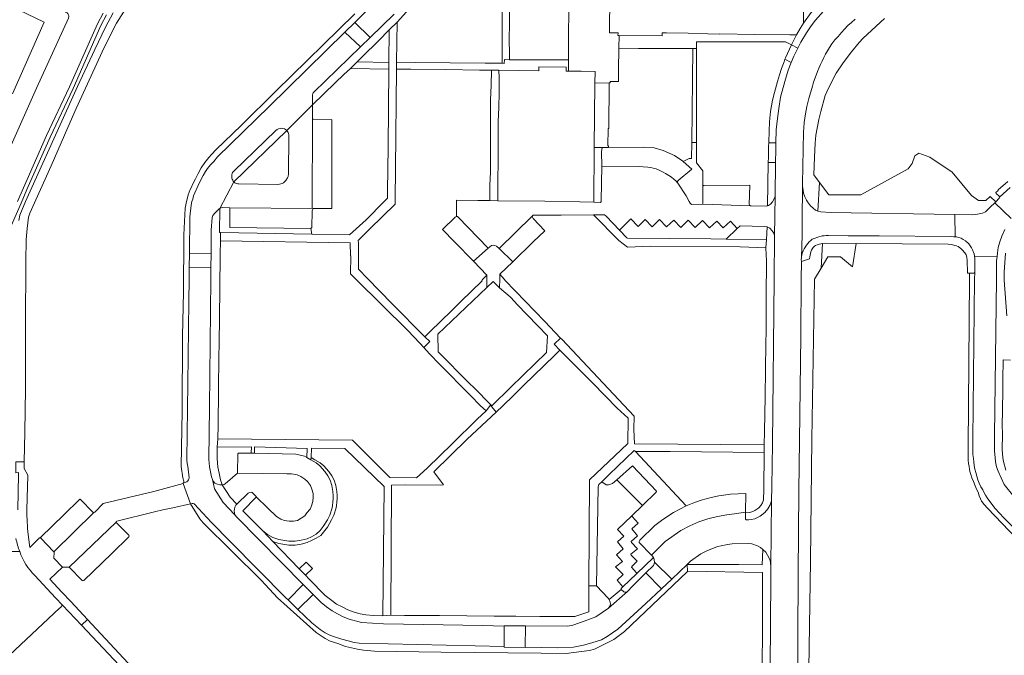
# Model space of a CAD drawing. Header units: metres. Extents: x 151213 to 156373, y 469495 to 475754.
# Tile 115 of 230: x 153231 to 153480, y 472905 to 473066. Entities that reach past the tile are written whole.
import ezdxf

# ---------------------------------------------------------------- set-up
doc = ezdxf.new("R2010")
doc.units = ezdxf.units.M
for name, color, linetype, lineweight in [('B-WE-OG-TERREIN_BEGROEID-GV', 252, 'Continuous', 18), ('B-WE-VH-GESLOTENVERHARDING_ASFALT-GV', 252, 'Continuous', 18), ('B-WE-VH-OPENVERHARDING_BETONSTRAATSTEEN-GV', 252, 'Continuous', 18), ('B-WE-VH-OPENVERHARDING_STRAATBAKSTEEN-GV', 252, 'Continuous', 18), ('B-WE-VH-OPENVERHARDING_TEGEL-GV', 252, 'Continuous', 18)]:
    doc.layers.add(name, color=color, linetype=linetype, lineweight=lineweight)

msp = doc.modelspace()

# ---------------------------------------------------------------- linework, layer by layer
at = {"layer": 'B-WE-OG-TERREIN_BEGROEID-GV', "flags": 128}
for points in [[(153229.28, 473046.8), (153237.296, 473064.922), (153220.24, 473073.15)], [(153220.24, 473073.15), (153237.296, 473064.922), (153229.28, 473046.8)], [(153228.662, 473033.081), (153235.354, 473048.225), (153243.421, 473065.894), (153243.498, 473066.29), (153243.492, 473066.451), (153243.437, 473066.679), (153243.374, 473066.891), (153243.265, 473067.048), (153243.116, 473067.197), (153242.793, 473067.428), (153242.449, 473067.69), (153242.133, 473067.84), (153240.885, 473068.457), (153229.972, 473073.41)], [(153253.043, 473066.717), (153251.62, 473064.062), (153244.62, 473048.125), (153238.789, 473035.824), (153232.957, 473022.63), (153231.477, 473019.201), (153228.064, 473011.404)], [(153228.064, 473011.404), (153231.477, 473019.201), (153232.957, 473022.63), (153238.789, 473035.824), (153244.62, 473048.125), (153251.62, 473064.062), (153253.043, 473066.717)], [(153252.14, 473067.15), (153250.72, 473064.5), (153243.71, 473048.54), (153237.88, 473036.24), (153232.04, 473023.03), (153230.56, 473019.6)], [(153230.94, 473014.83), (153231.17, 473016.21), (153232.58, 473019.6), (153242.93, 473042.54), (153245.72, 473048.67), (153250.05, 473058.01), (153252.78, 473063.58), (153254.67, 473067.24)], [(153441.89, 473065.62), (153441.02, 473064.82), (153440.09, 473064.01), (153439.21, 473063.12), (153438.43, 473062.3), (153437.61, 473061.3), (153436.81, 473060.39), (153436.05, 473059.42), (153435.4, 473058.5), (153434.43, 473056.82), (153434.03, 473056), (153433.6, 473055.05), (153433.17, 473054.2), (153432.82, 473053.43), (153432.43, 473052.44), (153432.04, 473051.52), (153431.38, 473049.76), (153431.11, 473048.74), (153430.23, 473045.65), (153429.98, 473044.59), (153429.71, 473043.59), (153429.35, 473041.74), (153429.05, 473039.6), (153428.92, 473038.24), (153428.86, 473037.17), (153428.64, 473024.09), (153428.65, 473023.48), (153428.72, 473022.96), (153428.76, 473022.51), (153428.89, 473021.7), (153429.18, 473020.78), (153429.63, 473019.92), (153429.87, 473019.55), (153430.66, 473018.5), (153431.29, 473017.9), (153431.91, 473017.41), (153432.45, 473017.21), (153432.905, 473024.416), (153431.475, 473026.338), (153431.635, 473030.853), (153431.786, 473034.314), (153432.009, 473036.379), (153432.735, 473040.317), (153433.276, 473042.336), (153434.323, 473046.37), (153435.165, 473048.195), (153437.134, 473052.041), (153438.888, 473054.643), (153441.001, 473057.396), (153442.882, 473059.752), (153443.944, 473060.833), (153449.331, 473065.818)], [(153430.183, 472901.697), (153430.596, 472928.86), (153430.988, 472959.642), (153431.63, 473000.024), (153433.308, 473002.829), (153433.692, 473009.007), (153433.21, 473008.96), (153432.29, 473008.69), (153431.93, 473008.55), (153431.62, 473008.33), (153431.33, 473008.05), (153431.12, 473007.74), (153430.91, 473007.37), (153430.74, 473006.94), (153430.63, 473006.51), (153430.56, 473006.1), (153430.44, 473005.64), (153430.37, 473005.18), (153428.38, 473004.51), (153428.29, 473000), (153428.22, 472985.76), (153427.96, 472965.77), (153427.73, 472946.56), (153427.52, 472925.74), (153427.431, 472909.546), (153427.456, 472896.41)], [(153350.403, 472968.238), (153354.826, 472972.562), (153358.108, 472975.776), (153363.99, 472981.491), (153364.247, 472985.74), (153361.841, 472988.258), (153356.544, 472993.736), (153356.04, 472994.288), (153354.854, 472995.557), (153352.201, 472997.862), (153350.57, 472999.44), (153348.974, 472997.922)], [(153348.974, 472997.922), (153336.61, 472986.16), (153336.67, 472981.71), (153344.513, 472973.815), (153345.762, 472972.575), (153349.985, 472968.268)], [(153282.41, 472877), (153273.74, 472883.87), (153263.049, 472895.339), (153246.677, 472912.718), (153241.938, 472917.749), (153241.303, 472917.096), (153241.166, 472916.967), (153218.656, 472895.88)]]:
    msp.add_lwpolyline(points, dxfattribs=at)
for points in [[(153324.255, 473054.736), (153324.34, 473062.907), (153321.64, 473060.17), (153320.44, 473058.99), (153318.82, 473057.43), (153316.222, 473054.852)], [(153314.54, 473053.213), (153312.87, 473051.7), (153310.74, 473049.57), (153304.96, 473043.991), (153304.96, 473040.72), (153305.16, 473040.4), (153309.68, 473040.35), (153309.86, 473040.23), (153309.87, 473039.97), (153309.85, 473031.24), (153309.86, 473019.6), (153309.84, 473017.82), (153305.14, 473017.82), (153304.97, 473017.53), (153304.95, 473017.24), (153304.85, 473013.04), (153304.58, 473012.85), (153304.787, 473011.403), (153314.37, 473011.24), (153318.57, 473014.99), (153323.08, 473019.6), (153323.91, 473020.43), (153323.92, 473022.32), (153324.09, 473033.3), (153324.238, 473053.05)], [(153477.362, 473019.531), (153475.992, 473020.868), (153474.877, 473019.909), (153473.006, 473019.892), (153471.252, 473021.161), (153466.354, 473027.03), (153460.742, 473030.771), (153457.986, 473031.825), (153456.942, 473031.173), (153456.264, 473029.19), (153455.288, 473027.898), (153443.296, 473021.281), (153435.262, 473021.281), (153432.905, 473024.416), (153432.45, 473017.21), (153433.26, 473017.03), (153435.66, 473016.86), (153467.064, 473016.371), (153471.6, 473016.3), (153472.81, 473016.45), (153474.02, 473016.67), (153474.83, 473017.04), (153476.005, 473018.18), (153477.18, 473019.32)], [(153433.308, 473002.829), (153435.022, 473005.694), (153438.179, 473005.694), (153441.202, 473003.176), (153442.181, 473009.012), (153434.34, 473009.07), (153433.692, 473009.007)], [(153305.596, 472954.454), (153306.95, 472953.69), (153307.85, 472952.92), (153309.13, 472951.47), (153309.84, 472950.4), (153310.46, 472949.29), (153310.84, 472947.98), (153311.11, 472946.41), (153311.19, 472945.44), (153311.22, 472944.63), (153311.14, 472943.77), (153311.03, 472942.9), (153310.93, 472942.29), (153310.35, 472940.43), (153309.76, 472939.3), (153308.748, 472937.421), (153307.122, 472935.345), (153305.96, 472934.64), (153304.77, 472934.03), (153303.65, 472933.53), (153302.17, 472933.13), (153300.62, 472932.87), (153298.99, 472932.89), (153296.51, 472933.33), (153295.02, 472933.84), (153295.013, 472933.844), (153301.661, 472926.937), (153303.402, 472928.613), (153305.026, 472926.999), (153303.248, 472925.288), (153304.15, 472924.35), (153308.17, 472920.2), (153309.83, 472918.89), (153311.02, 472918.04), (153312.46, 472917.29), (153313.93, 472916.58), (153315.51, 472916), (153316.98, 472915.59), (153318.42, 472915.34), (153320.37, 472915.15), (153322.74, 472915.1), (153323.08, 472947.74), (153313.18, 472957.33), (153304.71, 472957.34), (153304.617, 472954.984)], [(153386.51, 472956.51), (153399.28, 472942.82), (153400.98, 472943.49), (153403.05, 472944.23), (153405.61, 472944.94), (153407.51, 472945.31), (153410.46, 472945.76), (153414.36, 472945.92), (153414.266, 472941.25), (153415.32, 472941.17), (153416.07, 472941.35), (153416.61, 472941.61), (153417.64, 472942.34), (153418.14, 472942.89), (153418.51, 472943.58), (153418.78, 472944.33), (153418.87, 472946.9), (153418.92, 472956.25), (153395.21, 472956.5)]]:
    msp.add_lwpolyline(points, close=True, dxfattribs=at)
at = {"layer": 'B-WE-OG-TERREIN_BEGROEID-GV'}
msp.add_lwpolyline([(153349.985, 472968.268, 0.4403284), (153350.403, 472968.238)], format="xyb", dxfattribs=at)
at = {"layer": 'B-WE-VH-GESLOTENVERHARDING_ASFALT-GV', "flags": 128}
for points in [[(153230.151, 472953.961), (153232.267, 472953.924), (153232.399, 472961.442), (153232.494, 472966.886), (153232.59, 472972.33), (153232.546, 472983.104), (153232.577, 472988.335), (153232.608, 472993.704), (153232.641, 472999.301), (153232.685, 473004.492), (153232.717, 473010.061), (153232.97, 473012.84), (153233.31, 473015.64), (153233.67, 473016.71), (153239.07, 473028.66), (153243.255, 473038.3), (153245.381, 473043.068), (153252.44, 473058.52), (153255.51, 473064.6), (153262.148, 473075.114)], [(153254.67, 473067.24), (153252.78, 473063.58), (153250.05, 473058.01), (153245.72, 473048.67), (153242.93, 473042.54), (153232.58, 473019.6), (153231.17, 473016.21), (153230.94, 473014.83)], [(153433.23, 473066.896), (153431.901, 473065.387), (153430.78, 473063.93), (153429.59, 473062.18), (153428.18, 473059.82), (153427.443, 473058.324), (153426.44, 473056.29), (153425.794, 473054.671), (153425.04, 473052.78), (153424.15, 473049.9), (153423.09, 473045.94), (153422.62, 473043.12), (153422.27, 473040.55), (153422, 473037.72), (153421.921, 473034.393), (153421.88, 473032.64), (153421.842, 473029.452), (153421.74, 473020.97), (153421.57, 473010.96), (153421.45, 473000), (153421.01, 472958.46), (153420.88, 472947.69), (153420.76, 472944.06), (153420.67, 472927.59), (153420.563, 472910.025), (153420.367, 472900.49)], [(153427.456, 472896.41), (153427.431, 472909.546), (153427.52, 472925.74), (153427.73, 472946.56), (153427.96, 472965.77), (153428.22, 472985.76), (153428.29, 473000), (153428.38, 473004.51), (153428.32, 473004.98), (153428.367, 473005.416), (153428.5, 473011.19), (153428.52, 473015.81), (153428.55, 473018.7), (153428.58, 473019.6), (153428.65, 473023.48), (153428.64, 473024.09), (153428.86, 473037.17), (153428.92, 473038.24), (153429.05, 473039.6), (153429.35, 473041.74), (153429.71, 473043.59), (153429.98, 473044.59), (153430.23, 473045.65), (153431.11, 473048.74), (153431.38, 473049.76), (153432.04, 473051.52), (153432.43, 473052.44), (153432.82, 473053.43), (153433.17, 473054.2), (153433.6, 473055.05), (153434.03, 473056), (153434.43, 473056.82), (153435.4, 473058.5), (153436.05, 473059.42), (153436.81, 473060.39), (153437.61, 473061.3), (153438.43, 473062.3), (153439.21, 473063.12), (153440.09, 473064.01), (153441.02, 473064.82), (153441.89, 473065.62)], [(153278.06, 472883.06), (153272.91, 472888.07), (153270.8, 472890.11), (153264.64, 472896.54), (153259.61, 472901.95), (153248.215, 472914.154), (153246.677, 472912.718), (153263.049, 472895.339), (153273.74, 472883.87), (153282.41, 472877)]]:
    msp.add_lwpolyline(points, dxfattribs=at)
at = {"layer": 'B-WE-VH-OPENVERHARDING_BETONSTRAATSTEEN-GV', "flags": 128}
for points in [[(153315.662, 473066.984), (153295.78, 473047.49), (153287.07, 473038.91), (153280.61, 473032.62), (153279.59, 473031.54), (153278.85, 473030.73), (153277.82, 473029.44), (153276.88, 473028.09), (153276.11, 473026.71), (153275.44, 473025.37), (153274.76, 473023.89), (153274.49, 473023.22), (153274.16, 473022.63), (153273.65, 473021.27), (153273.44, 473020.51), (153273.24, 473019.6), (153272.91, 473017.96), (153272.51, 473011.23), (153272.52, 473007.38), (153272.47, 473000), (153272.44, 472996.82), (153272.19, 472985.6), (153272.1, 472966.68), (153271.98, 472957.58), (153271.9, 472952.74), (153272.315, 472949.911), (153272.54, 472949.05), (153272.53, 472948.73), (153272.393, 472948.532), (153273.3, 472948.85), (153273.57, 472949.12), (153273.73, 472949.37), (153273.81, 472949.58), (153273.87, 472949.86), (153273.53, 472952.84), (153273.41, 472953.46), (153273.28, 472954.54), (153273.52, 472973.71), (153273.83, 472994.37), (153273.877, 473000), (153273.902, 473003.01), (153273.932, 473006.505), (153274.01, 473015.76), (153274.39, 473018.73), (153274.53, 473019.6), (153274.79, 473020.25), (153275, 473021.08), (153275.34, 473021.82), (153276.04, 473023.48), (153276.89, 473025.25), (153277.37, 473026.15), (153277.99, 473027.17), (153278.54, 473027.99), (153279.29, 473028.88), (153280.07, 473029.75), (153281.05, 473030.88), (153294.04, 473043.56), (153313.18, 473062.341), (153315.687, 473064.801), (153319.07, 473068.12)], [(153319.07, 473068.12), (153315.687, 473064.801), (153319.57, 473061.035), (153325.6, 473066.88)], [(153375.912, 473016.243), (153378.65, 473016.26), (153379.08, 473015.91), (153382.455, 473012.386), (153385.32, 473015.24), (153387.15, 473013.3), (153388.96, 473015.12), (153390.71, 473013.24), (153392.52, 473015.09), (153394.32, 473013.21), (153396.12, 473014.91), (153397.89, 473013.06), (153399.76, 473014.87), (153401.51, 473013.08), (153403.39, 473014.81), (153405.14, 473012.97), (153406.97, 473014.69), (153408.62, 473012.99), (153410.45, 473014.68), (153412.146, 473012.774), (153412.89, 473013.49), (153418.98, 473013.35), (153419.682, 473013.225), (153420.38, 473012.89), (153420.96, 473012.24), (153421.39, 473011.65), (153421.57, 473010.96), (153421.74, 473020.97), (153421.48, 473020.32), (153421.04, 473019.56), (153420.57, 473018.99), (153420.08, 473018.64), (153419.784, 473018.506), (153419.57, 473018.41), (153415.69, 473018.51), (153415.472, 473018.57), (153403.35, 473018.92), (153400.6, 473018.9), (153400.26, 473019.2), (153400, 473019.61), (153399.26, 473021.08), (153397.179, 473024.289), (153396.67, 473024.81), (153396.14, 473025.27), (153395.56, 473025.74), (153394.92, 473026.17), (153394.06, 473026.71), (153393.48, 473027.05), (153392.28, 473027.61), (153391.66, 473027.86), (153390.98, 473028.05), (153390.33, 473028.19), (153389.56, 473028.31), (153387.25, 473028.44), (153377.959, 473028.53), (153377.86, 473019.87), (153377.82, 473019.6), (153377.63, 473019.34), (153375.939, 473019.426), (153372.444, 473019.579), (153363.624, 473019.681), (153351.786, 473019.819), (153349.706, 473019.843), (153346.706, 473019.878), (153341.365, 473019.94), (153341.321, 473015.834)], [(153480.399, 473024.659), (153478.004, 473022.599), (153478.02, 473022.41), (153477.42, 473021.88), (153477.46, 473021.65), (153478.26, 473020.94), (153478.332, 473020.705), (153481.005, 473023.14)], [(153481.005, 473023.14), (153478.332, 473020.705), (153478.34, 473020.68), (153478.2, 473020.5), (153477.362, 473019.531), (153477.18, 473019.32), (153481.284, 473015.301)], [(153481.284, 473015.301), (153477.18, 473019.32), (153476.005, 473018.18), (153474.83, 473017.04), (153474.02, 473016.67), (153472.81, 473016.45), (153471.6, 473016.3), (153467.064, 473016.371), (153467.131, 473010.698), (153467.44, 473010.67), (153468.03, 473010.54), (153468.66, 473010.33), (153469.17, 473010.07), (153469.73, 473009.69), (153470.55, 473008.9), (153470.92, 473008.42), (153471.25, 473007.95), (153471.54, 473007.4), (153471.92, 473006.38), (153472.03, 473005.83), (153477.696, 473005.731), (153477.78, 473006.69), (153477.96, 473008.05), (153478.41, 473009.41), (153478.92, 473010.84), (153479.67, 473012.58)], [(153341.717, 473015.682), (153349.316, 473007.837), (153350.12, 473008.54), (153350.54, 473008.6), (153351.01, 473008.54), (153351.45, 473008.36), (153352.101, 473007.732), (153360.44, 473015.92), (153360.69, 473016.15), (153367.768, 473016.193), (153375.912, 473016.243)], [(153341.008, 473015.692), (153337.792, 473012.551), (153340.854, 473009.416), (153345.573, 473004.564)], [(153345.573, 473004.564), (153349.316, 473007.837), (153341.717, 473015.682)], [(153481.9, 472945.16), (153479.53, 472948.19), (153478.74, 472949.87), (153478, 472951.58), (153477.6, 472952.64), (153477.34, 472953.89), (153477.21, 472955.03), (153477.08, 472956.64), (153477.08, 472960.46), (153477.539, 472999.999), (153477.539, 473000), (153477.6, 473004.64), (153477.696, 473005.731), (153472.03, 473005.83), (153472.1, 473005.25), (153472.13, 473004.57), (153472.1, 473001.96), (153472.069, 473001.689), (153472.05, 473000), (153471.58, 472959.68), (153471.57, 472957.64), (153471.58, 472956.7), (153471.63, 472955.74), (153471.72, 472954.76), (153471.82, 472953.89), (153471.95, 472953.03), (153472.13, 472952.11), (153472.38, 472951.21), (153472.57, 472950.33), (153472.82, 472949.42), (153473.21, 472948.56), (153473.65, 472947.65), (153474.08, 472946.85), (153474.45, 472946.12), (153474.81, 472945.48), (153475.19, 472944.87), (153476.6, 472942.87), (153477.26, 472942.12), (153479.4, 472939.81), (153496.41, 472922.54)], [(153496.41, 472922.54), (153479.4, 472939.81), (153477.26, 472942.12), (153476.6, 472942.87), (153475.19, 472944.87), (153474.81, 472945.48), (153474.45, 472946.12), (153474.08, 472946.85), (153473.65, 472947.65), (153473.21, 472948.56), (153472.82, 472949.42), (153472.57, 472950.33), (153472.38, 472951.21), (153472.13, 472952.11), (153471.95, 472953.03), (153471.82, 472953.89), (153471.72, 472954.76), (153471.63, 472955.74), (153471.58, 472956.7), (153471.57, 472957.64), (153471.58, 472959.68), (153472.05, 473000), (153472.069, 473001.689), (153471.89, 473001.53), (153470.779, 473001.53), (153470.76, 473000), (153470.44, 472957.71), (153470.39, 472955.22), (153470.42, 472954.37), (153470.52, 472953.54), (153470.64, 472952.77), (153470.72, 472952.11), (153470.84, 472951.45), (153471.09, 472950.71), (153471.32, 472949.9), (153471.76, 472948.92), (153472.16, 472947.87), (153472.5, 472947.06), (153472.91, 472946.24), (153473.21, 472945.34), (153473.49, 472944.57), (153473.799, 472944.026), (153473.87, 472943.9), (153474.45, 472943.15), (153475.33, 472942.19), (153482.64, 472934.61)], [(153255.593, 472938.951), (153265.149, 472941.28), (153267.199, 472941.779), (153269.79, 472942.335), (153274.219, 472943.287), (153272.33, 472948.44), (153264.963, 472946.424), (153252.169, 472943.406), (153250.038, 472941.217)], [(153246.187, 472944.46), (153242.238, 472940.59), (153236.448, 472934.916), (153236.436, 472934.904)], [(153249.614, 472941.242), (153246.457, 472944.454)], [(153239.723, 472931.247), (153249.808, 472941.126)], [(153249.808, 472941.126), (153239.723, 472931.247), (153239.806, 472931.169), (153239.731, 472929.613), (153241.934, 472927.372), (153241.997, 472927.304), (153243.584, 472927.301), (153255.44, 472938.719)], [(153255.44, 472938.719), (153243.584, 472927.301)], [(153258.655, 472935.41), (153255.552, 472938.512)], [(153236.454, 472934.629), (153239.723, 472931.247)], [(153247.322, 472923.936), (153254.332, 472930.802), (153258.661, 472934.964)], [(153215.76, 472931.042), (153216.84, 472932.914), (153224.821, 472932.852), (153225.404, 472933.301), (153227.324, 472931.333), (153231.12, 472931.272)], [(153243.584, 472927.301), (153246.843, 472923.953)]]:
    msp.add_lwpolyline(points, dxfattribs=at)
for points in [[(153315.687, 473064.801), (153313.18, 473062.341), (153317.12, 473058.659), (153319.57, 473061.035)], [(153304.96, 473043.991), (153304.96, 473046.56), (153305.04, 473046.92), (153305.16, 473047.08), (153305.33, 473047.23), (153317.12, 473058.659), (153313.18, 473062.341), (153294.04, 473043.56), (153281.05, 473030.88), (153280.07, 473029.75), (153279.29, 473028.88), (153278.54, 473027.99), (153277.99, 473027.17), (153277.37, 473026.15), (153276.89, 473025.25), (153276.04, 473023.48), (153275.34, 473021.82), (153275, 473021.08), (153274.79, 473020.25), (153274.53, 473019.6), (153274.39, 473018.73), (153274.01, 473015.76), (153273.932, 473006.505), (153279.403, 473006.44), (153279.46, 473012.35), (153279.65, 473015.56), (153279.86, 473016.09), (153280.32, 473016.65), (153280.82, 473017.15), (153281.47, 473017.75), (153281.622, 473017.85), (153285.171, 473024.593), (153285.01, 473024.77), (153284.87, 473024.99), (153284.74, 473025.25), (153284.65, 473025.51), (153284.61, 473025.83), (153284.62, 473026.37), (153284.7, 473026.65), (153284.81, 473026.92), (153285.16, 473027.3), (153295.74, 473037.58), (153296.09, 473037.82), (153296.42, 473037.96), (153296.82, 473038.06), (153297.18, 473038.1), (153297.54, 473038.06), (153297.9, 473037.97), (153298.18, 473037.83), (153298.46, 473037.6), (153298.495, 473037.553)], [(153425.87, 473059.16), (153424.33, 473055.85), (153424.202, 473055.517), (153425.794, 473054.671), (153426.44, 473056.29), (153427.443, 473058.324)], [(153284.17, 473018.03), (153304.92, 473017.87), (153304.96, 473040.72), (153304.96, 473043.991), (153298.495, 473037.553), (153298.67, 473037.32), (153298.84, 473037.05), (153298.94, 473036.76), (153299, 473036.48), (153299.01, 473036.15), (153298.98, 473026.62), (153298.82, 473025.9), (153298.69, 473025.56), (153298.3, 473024.92), (153298.02, 473024.63), (153297.69, 473024.33), (153297.37, 473024.16), (153296.63, 473023.96), (153296.24, 473023.94), (153286.44, 473024.06), (153286.12, 473024.11), (153285.74, 473024.2), (153285.44, 473024.36), (153285.171, 473024.593), (153281.622, 473017.85), (153281.85, 473018), (153282.36, 473018.08)], [(153284.17, 473018.03), (153284.17, 473013.05), (153304.58, 473012.85), (153304.85, 473013.04), (153304.95, 473017.24), (153304.97, 473017.53), (153305.14, 473017.82), (153309.84, 473017.82), (153309.86, 473019.6), (153309.85, 473031.24), (153309.87, 473039.97), (153309.86, 473040.23), (153309.68, 473040.35), (153305.16, 473040.4), (153304.96, 473040.72), (153304.92, 473017.87)], [(153421.88, 473032.64), (153421.921, 473034.393), (153420.088, 473034.437), (153420.061, 473033.55), (153420.02, 473032.14), (153420.01, 473030.84), (153419.985, 473029.474), (153421.842, 473029.452)], [(153379.678, 473033.282), (153378.07, 473033.27), (153377.93, 473032.15), (153377.959, 473028.53), (153387.25, 473028.44), (153389.56, 473028.31), (153390.33, 473028.19), (153390.98, 473028.05), (153391.66, 473027.86), (153392.28, 473027.61), (153393.48, 473027.05), (153394.06, 473026.71), (153394.92, 473026.17), (153395.56, 473025.74), (153396.14, 473025.27), (153396.67, 473024.81), (153397.179, 473024.289), (153397.1, 473024.41), (153397.09, 473024.7), (153397.26, 473024.9), (153400.69, 473027.76), (153398.496, 473029.75), (153398.43, 473029.81), (153396.32, 473031.19), (153393.46, 473032.49), (153391.17, 473033.16), (153388.57, 473033.35)], [(153403.49, 473023.5), (153403.44, 473019.11), (153403.35, 473018.92), (153415.472, 473018.57), (153415.25, 473018.69), (153415.17, 473018.88), (153415.3, 473023.73), (153403.69, 473023.69)], [(153428.367, 473005.416), (153428.4, 473005.73), (153428.54, 473006.46), (153428.76, 473007.15), (153429.01, 473007.65), (153429.59, 473008.6), (153430.31, 473009.41), (153430.71, 473009.79), (153431.1, 473010.08), (153431.53, 473010.28), (153432.48, 473010.64), (153433.57, 473010.92), (153434.08, 473010.99), (153434.59, 473011.03), (153435.15, 473011.05), (153440.17, 473010.98), (153447.92, 473010.95), (153466.03, 473010.77), (153466.78, 473010.73), (153467.131, 473010.698), (153467.064, 473016.371), (153435.66, 473016.86), (153433.26, 473017.03), (153432.45, 473017.21), (153431.91, 473017.41), (153431.29, 473017.9), (153430.66, 473018.5), (153429.87, 473019.55), (153429.63, 473019.92), (153429.18, 473020.78), (153428.89, 473021.7), (153428.76, 473022.51), (153428.72, 473022.96), (153428.65, 473023.48), (153428.58, 473019.6), (153428.55, 473018.7), (153428.52, 473015.81), (153428.5, 473011.19)], [(153360.658, 473009.421), (153363.607, 473012.25), (153360.63, 473015.36), (153360.49, 473015.66), (153360.44, 473015.92), (153352.101, 473007.732), (153355.521, 473004.434)], [(153382.455, 473012.386), (153384.28, 473010.48), (153384.48, 473010.4), (153405.51, 473010.22), (153409.39, 473010.119), (153412.146, 473012.774), (153410.45, 473014.68), (153408.62, 473012.99), (153406.97, 473014.69), (153405.14, 473012.97), (153403.39, 473014.81), (153401.51, 473013.08), (153399.76, 473014.87), (153397.89, 473013.06), (153396.12, 473014.91), (153394.32, 473013.21), (153392.52, 473015.09), (153390.71, 473013.24), (153388.96, 473015.12), (153387.15, 473013.3), (153385.32, 473015.24)], [(153273.932, 473006.505), (153273.902, 473003.01), (153279.369, 473002.997), (153279.403, 473006.44)], [(153279.34, 473000), (153279.369, 473002.997), (153273.902, 473003.01), (153273.877, 473000), (153273.83, 472994.37), (153273.52, 472973.71), (153273.28, 472954.54), (153273.41, 472953.46), (153273.53, 472952.84), (153273.87, 472949.86), (153273.81, 472949.58), (153273.73, 472949.37), (153273.57, 472949.12), (153273.3, 472948.85), (153272.393, 472948.532), (153272.33, 472948.44), (153274.219, 472943.287), (153274.6, 472943.37), (153274.89, 472943.39), (153275.16, 472943.34), (153279.52, 472938.64), (153284.18, 472933.83), (153298.32, 472919.55), (153298.825, 472919.061), (153302.677, 472922.95), (153285.87, 472939.98), (153285.43, 472940.55), (153282.495, 472943.677), (153280.258, 472947.125), (153279.73, 472949.48), (153279.48, 472950.17), (153279.01, 472952.65), (153278.9, 472953.64), (153278.85, 472954.53), (153278.98, 472967.68)], [(153333.958, 472952.348), (153331.27, 472949.88), (153324.51, 472949.94), (153315.1, 472959.36), (153281.127, 472959.749), (153280.95, 472957.62), (153289.58, 472957.7), (153289.55, 472956.139), (153290.39, 472956.12), (153290.4, 472957.7), (153303.63, 472957.33), (153303.576, 472955.029), (153304.596, 472954.454), (153304.617, 472954.984), (153304.71, 472957.34), (153313.18, 472957.33), (153323.08, 472947.74), (153322.74, 472915.1), (153324.72, 472915.193), (153324.93, 472948.07), (153328.501, 472948.124), (153337.34, 472948.06), (153338.02, 472948.098), (153335.57, 472951.44), (153344, 472959.64), (153351.34, 472966.499), (153349.89, 472968.2), (153348.78, 472966.76), (153346.549, 472964.659), (153340.265, 472958.499)], [(153292.481, 472936.474), (153293.61, 472935.61), (153295.02, 472934.84), (153296.51, 472934.33), (153298.99, 472933.89), (153300.62, 472933.87), (153302.17, 472934.13), (153303.65, 472934.53), (153304.77, 472935.03), (153305.96, 472935.64), (153306.96, 472936.58), (153307.71, 472937.57), (153308.76, 472939.3), (153309.35, 472940.43), (153309.93, 472942.29), (153310.03, 472942.9), (153310.14, 472943.77), (153310.22, 472944.63), (153310.19, 472945.44), (153310.11, 472946.41), (153309.84, 472947.98), (153309.46, 472949.29), (153308.84, 472950.4), (153308.13, 472951.47), (153306.85, 472952.92), (153305.95, 472953.69), (153304.596, 472954.454), (153303.576, 472955.029), (153302.976, 472955.368), (153300.78, 472955.89), (153290.39, 472956.12), (153289.55, 472956.139), (153286.3, 472956.12), (153286.18, 472955.95), (153286.11, 472951.08), (153298.5, 472950.93), (153299.7, 472950.86), (153301.12, 472950.62), (153302.01, 472950.26), (153303.08, 472949.56), (153303.75, 472948.96), (153304.51, 472947.91), (153304.85, 472947.03), (153305.16, 472945.95), (153305.17, 472944.99), (153305.12, 472943.94), (153304.74, 472942.83), (153304.37, 472941.96), (153303.59, 472941.06), (153303.03, 472940.27), (153301.18, 472939.13), (153300.23, 472938.97), (153299.12, 472938.99), (153297.96, 472939.12), (153297.02, 472939.44), (153295.89, 472940.14), (153293.71, 472942.21), (153290.791, 472945.088), (153290.8, 472944.99), (153287.4, 472941.57)], [(153381.757, 472949.392), (153388.234, 472942.895), (153391.71, 472946.23), (153391.75, 472946.49), (153385.725, 472952.904)], [(153285.899, 472943.212), (153284.229, 472945.038), (153282.218, 472948.138), (153281.64, 472948.12), (153281.01, 472948.26), (153280.39, 472948.53), (153280.03, 472948.97), (153279.73, 472949.48), (153280.258, 472947.125), (153282.495, 472943.677), (153285.43, 472940.55), (153285.32, 472941.07), (153285.24, 472941.57), (153285.28, 472942.02), (153285.38, 472942.45), (153285.64, 472942.96)], [(153282.218, 472948.138), (153284.229, 472945.038), (153285.899, 472943.212), (153288.76, 472946), (153289.13, 472946.22), (153289.49, 472946.3), (153289.79, 472946.2), (153290.78, 472945.21), (153290.791, 472945.088), (153293.71, 472942.21), (153295.89, 472940.14), (153297.02, 472939.44), (153297.96, 472939.12), (153299.12, 472938.99), (153300.23, 472938.97), (153301.18, 472939.13), (153303.03, 472940.27), (153303.59, 472941.06), (153304.37, 472941.96), (153304.74, 472942.83), (153305.12, 472943.94), (153305.17, 472944.99), (153305.16, 472945.95), (153304.85, 472947.03), (153304.51, 472947.91), (153303.75, 472948.96), (153303.08, 472949.56), (153302.01, 472950.26), (153301.12, 472950.62), (153299.7, 472950.86), (153298.5, 472950.93), (153286.11, 472951.08), (153282.95, 472948.34), (153282.72, 472948.18)], [(153377.974, 472948.884), (153377.26, 472948.17), (153377.03, 472947.65), (153376.62, 472922.66), (153379.6, 472919.53), (153379.88, 472919.14), (153382.9, 472921.72), (153382.84, 472921.92), (153383.314, 472922.374), (153381.846, 472924.052), (153383.352, 472925.47), (153381.48, 472927.392), (153383.177, 472928.805), (153381.667, 472930.46), (153383.369, 472931.99), (153381.908, 472933.707), (153383.529, 472935.177), (153381.953, 472936.868), (153385.53, 472940.3), (153388.234, 472942.895), (153381.757, 472949.392), (153380.67, 472948.43), (153379.68, 472948.13), (153379.05, 472948.13)], [(153390.551, 472930.41), (153393.99, 472933.8), (153397.94, 472936.57), (153400.2, 472937.81), (153402.45, 472938.77), (153404.73, 472939.56), (153407.18, 472940.15), (153409.56, 472940.54), (153411.44, 472940.76), (153414.266, 472941.25), (153414.36, 472945.92), (153410.46, 472945.76), (153407.51, 472945.31), (153405.61, 472944.94), (153403.05, 472944.23), (153400.98, 472943.49), (153399.28, 472942.82), (153396.1, 472941.12), (153393.42, 472939.36), (153391.39, 472937.89), (153387.6, 472934.15), (153387.38, 472933.8), (153387.43, 472933.54)], [(153414.266, 472941.25), (153411.44, 472940.76), (153409.56, 472940.54), (153407.18, 472940.15), (153404.73, 472939.56), (153402.45, 472938.77), (153400.2, 472937.81), (153397.94, 472936.57), (153393.99, 472933.8), (153390.551, 472930.41), (153390.73, 472930.23), (153391.016, 472929.765), (153391.13, 472929.58), (153391.23, 472929.17), (153391.25, 472928.57), (153395.633, 472924.346), (153399.514, 472928.014), (153400.33, 472928.87), (153402.99, 472930.74), (153404.67, 472931.58), (153406.13, 472932.17), (153407.19, 472932.55), (153408.09, 472932.74), (153409.67, 472933.04), (153410.89, 472933.24), (153414.97, 472933.3), (153415.84, 472933.23), (153417.3, 472932.73), (153418.04, 472932.28), (153418.581, 472931.836), (153418.71, 472931.73), (153419.35, 472931.11), (153419.82, 472930.41), (153420.19, 472929.64), (153420.43, 472928.99), (153420.57, 472928.36), (153420.67, 472927.59), (153420.76, 472944.06), (153420.48, 472943.08), (153419.91, 472942.07), (153419.14, 472941.11), (153417.95, 472940.19), (153416.63, 472939.58), (153415.67, 472939.35), (153415.11, 472939.27), (153414.4, 472939.29), (153414.23, 472939.47)], [(153399.514, 472928.014), (153395.633, 472924.346), (153393.017, 472921.874), (153389.13, 472918.2), (153381.99, 472911.69), (153379.37, 472909.85), (153377.91, 472908.97), (153375.51, 472908.24), (153373.35, 472907.64), (153370.82, 472907.12), (153366.92, 472907.02), (153358.689, 472907.139), (153358.687, 472907.039), (153353.365, 472907.129), (153353.369, 472907.339), (153316.81, 472908.13), (153315.53, 472908.36), (153313.97, 472908.74), (153312.4, 472909.16), (153310.58, 472909.74), (153309.35, 472910.21), (153308.2, 472910.78), (153306.89, 472911.58), (153304.8, 472913.28), (153301.332, 472916.635), (153298.825, 472919.061), (153298.32, 472919.55), (153284.18, 472933.83), (153279.52, 472938.64), (153275.16, 472943.34), (153274.89, 472943.39), (153274.6, 472943.37), (153274.219, 472943.287), (153276.54, 472939.56), (153277.43, 472938.49), (153292.04, 472924.1), (153296.14, 472919.61), (153305.9, 472910.89), (153308.2, 472909.32), (153309.46, 472908.7), (153311.36, 472908.06), (153313.31, 472907.34), (153316.31, 472906.62), (153317.89, 472906.39), (153320.64, 472906.13), (153337.42, 472905.9), (153362.66, 472905.67), (153368.99, 472905.58), (153372.85, 472906.03), (153374.84, 472906.28), (153376.18, 472906.66), (153377.99, 472907.58), (153381.03, 472909.07), (153383.74, 472911.11), (153397.751, 472924.459), (153399.57, 472926.24), (153399.567, 472926.332)], [(153383.314, 472922.374), (153386.73, 472925.64), (153386.74, 472925.9), (153385.48, 472927.34), (153385.54, 472927.53), (153386.92, 472928.83), (153385.4, 472930.39), (153385.35, 472930.61), (153386.95, 472931.94), (153385.48, 472933.55), (153385.38, 472933.79), (153387.02, 472935.26), (153385.54, 472937), (153387.16, 472938.47), (153385.62, 472940.12), (153385.53, 472940.3), (153381.953, 472936.868), (153383.529, 472935.177), (153381.908, 472933.707), (153383.369, 472931.99), (153381.667, 472930.46), (153383.177, 472928.805), (153381.48, 472927.392), (153383.352, 472925.47), (153381.846, 472924.052)], [(153395.633, 472924.346), (153391.25, 472928.57), (153391.21, 472928.18), (153391.02, 472927.75), (153389.129, 472925.887), (153393.017, 472921.874)], [(153358.689, 472907.139), (153366.92, 472907.02), (153370.82, 472907.12), (153373.35, 472907.64), (153375.51, 472908.24), (153377.91, 472908.97), (153379.37, 472909.85), (153381.99, 472911.69), (153389.13, 472918.2), (153393.017, 472921.874), (153389.129, 472925.887), (153385.77, 472922.58), (153384.49, 472921.19), (153379.65, 472916.99), (153376.49, 472914.79), (153372.63, 472913.34), (153370.41, 472912.65), (153369.25, 472912.45), (153358.706, 472912.516)], [(153301.332, 472916.635), (153305.148, 472920.447), (153302.677, 472922.95), (153298.825, 472919.061)], [(153382.9, 472921.72), (153379.88, 472919.14), (153380.1, 472918.53), (153380.14, 472917.97), (153380.02, 472917.51), (153379.65, 472916.99), (153384.49, 472921.19), (153384.21, 472921.02), (153383.82, 472921.03), (153383.53, 472921.1)], [(153305.148, 472920.447), (153301.332, 472916.635), (153304.8, 472913.28), (153306.89, 472911.58), (153308.2, 472910.78), (153309.35, 472910.21), (153310.58, 472909.74), (153312.4, 472909.16), (153313.97, 472908.74), (153315.53, 472908.36), (153316.81, 472908.13), (153353.369, 472907.339), (153353.369, 472912.489), (153348, 472912.64), (153322.94, 472913.06), (153317.39, 472913.41), (153314.21, 472914.18), (153312.77, 472914.81), (153311.27, 472915.58), (153309.95, 472916.31), (153308.55, 472917.31), (153307.171, 472918.397)], [(153358.706, 472912.516), (153353.369, 472912.549), (153353.369, 472912.489), (153353.369, 472907.339), (153353.365, 472907.129), (153358.687, 472907.039), (153358.689, 472907.139)]]:
    msp.add_lwpolyline(points, close=True, dxfattribs=at)
at = {"layer": 'B-WE-VH-OPENVERHARDING_BETONSTRAATSTEEN-GV'}
for points in [[(153341.321, 473015.834, 0.1784262), (153341.008, 473015.692)], [(153341.321, 473015.834, -0.22241), (153341.717, 473015.682)], [(153341.717, 473015.682, 0.22241), (153341.321, 473015.834)], [(153246.457, 472944.454, 0.4888168), (153246.187, 472944.46)], [(153249.808, 472941.126, -0.2261022), (153249.614, 472941.242)], [(153250.038, 472941.217, -0.2470058), (153249.808, 472941.126)], [(153255.44, 472938.719, -0.3083691), (153255.593, 472938.951)], [(153255.552, 472938.512, -0.2529586), (153255.44, 472938.719)], [(153231.12, 472931.272, -0.0378669), (153230.18, 472934.595)], [(153236.427, 472934.887, 0.2830909), (153236.454, 472934.629)], [(153236.436, 472934.904, 0.070303), (153236.427, 472934.887)], [(153258.661, 472934.964, 0.287004), (153258.655, 472935.41)], [(153246.843, 472923.953, 0.2901928), (153247.322, 472923.936)]]:
    msp.add_lwpolyline(points, format="xyb", dxfattribs=at)
at = {"layer": 'B-WE-VH-OPENVERHARDING_STRAATBAKSTEEN-GV', "flags": 128}
msp.add_lwpolyline([(153369.68, 473078.93), (153369.628, 473065.353), (153369.622, 473063.89), (153369.621, 473063.413), (153369.608, 473060.095), (153369.59, 473055.41), (153369.579, 473052.545), (153372.803, 473052.508), (153376.271, 473052.467), (153376.241, 473049.512), (153379.843, 473049.551), (153380.127, 473049.547), (153380.131, 473049.92), (153382.191, 473049.903), (153382.196, 473049.903), (153382.232, 473052.836), (153382.3, 473058.28), (153382.341, 473061.517), (153382.07, 473061.52), (153382.081, 473062.18), (153379.92, 473062.21), (153380.103, 473080.986)], dxfattribs=at)
for points in [[(153353.4, 473055.438), (153354.69, 473055.39), (153354.732, 473056.705), (153354.649, 473060.699), (153354.658, 473064.358), (153354.667, 473067.909), (153354.677, 473071.558), (153354.686, 473075.088), (153354.696, 473078.838), (153354.757, 473078.837), (153354.79, 473080.024), (153352.87, 473080.08), (153352.838, 473054.5), (153353.39, 473054.49)], [(153401.91, 473058.256), (153400.991, 473058.253), (153400.69, 473034.528), (153401.91, 473034.528)]]:
    msp.add_lwpolyline(points, close=True, dxfattribs=at)
at = {"layer": 'B-WE-VH-OPENVERHARDING_TEGEL-GV', "flags": 128}
for points in [[(153473.28, 473105.14), (153440.47, 473105.53), (153438.69, 473105.44), (153429.07, 473095.98), (153429.14, 473090.33), (153428.84, 473064.64), (153430.78, 473067.29), (153433.982, 473070.394), (153430.774, 473073.727), (153430.772, 473074.091), (153430.96, 473094.5), (153437.542, 473101.298), (153440.228, 473103.923), (153473.734, 473103.488)], [(153431.901, 473065.387), (153433.23, 473066.896), (153434.706, 473068.463), (153435.24, 473068.998), (153433.982, 473070.394), (153430.78, 473067.29), (153428.84, 473064.64), (153428.012, 473063.274), (153427.07, 473061.72), (153425.87, 473059.16), (153427.443, 473058.324), (153428.18, 473059.82), (153429.59, 473062.18), (153430.78, 473063.93)], [(153325.007, 472993.893), (153318.849, 473000.192), (153316.59, 473002.52), (153316.62, 473009.14), (153316.53, 473009.77), (153319.47, 473012.69), (153325.86, 473018.92), (153325.867, 473020.131), (153325.97, 473027.92), (153326.2, 473052.98), (153326.19, 473054.76), (153326.38, 473064.9), (153324.34, 473062.907), (153324.255, 473054.736), (153324.238, 473053.05), (153324.09, 473033.3), (153323.92, 473022.32), (153323.91, 473020.43), (153323.08, 473019.6), (153318.57, 473014.99), (153314.37, 473011.24), (153304.787, 473011.403), (153281.811, 473011.795), (153281.783, 473009.676), (153314.53, 473009.23), (153314.57, 473005.911), (153314.658, 473005.91), (153314.597, 473001.361), (153315.969, 473000), (153329.01, 472987.06), (153332.051, 472983.837), (153333.053, 472982.776), (153334.603, 472984.251), (153333.37, 472985.49)], [(153407.761, 473061.88), (153404.771, 473061.909), (153399.76, 473062.13), (153394.336, 473062.156), (153393.21, 473062.161), (153393.21, 473061.41), (153382.341, 473061.517), (153382.3, 473058.28), (153387.239, 473058.209), (153396.98, 473058.24), (153400.991, 473058.253), (153401.91, 473058.256), (153401.91, 473059.929), (153406.968, 473059.929), (153414.918, 473059.929), (153424.31, 473059.94), (153425.87, 473059.16), (153427.07, 473061.72), (153425.44, 473061.705), (153416.629, 473061.792), (153407.761, 473061.93)], [(153324.238, 473053.05), (153324.255, 473054.736), (153316.222, 473054.852), (153314.89, 473053.53), (153314.54, 473053.213)], [(153330.889, 473054.714), (153326.19, 473054.76), (153326.2, 473052.98), (153329.818, 473053.008), (153338.624, 473052.905), (153347.132, 473052.806), (153350.131, 473052.771), (153352.015, 473052.749), (153362.103, 473052.632), (153362.115, 473053.632), (153369.015, 473053.552), (153369.003, 473052.552), (153369.579, 473052.545), (153369.59, 473055.41), (153354.69, 473055.39), (153353.4, 473055.438), (153353.39, 473054.49), (153352.838, 473054.5), (153350, 473054.55), (153348.57, 473054.54)], [(153423.09, 473045.94), (153424.15, 473049.9), (153425.04, 473052.78), (153425.794, 473054.671), (153424.202, 473055.517), (153423.96, 473054.89), (153423.66, 473053.99), (153423.3, 473053.2), (153422.8, 473051.62), (153422.28, 473049.87), (153422.1, 473048.99), (153421.56, 473047.09), (153421.08, 473045.19), (153420.53, 473042.34), (153420.42, 473041.48), (153420.38, 473040.69), (153420.29, 473039.65), (153420.18, 473037.45), (153420.088, 473034.437), (153421.921, 473034.393), (153422, 473037.72), (153422.27, 473040.55), (153422.62, 473043.12)], [(153351.78, 473025.479), (153351.829, 473029.229), (153351.834, 473032.42), (153351.834, 473036.095), (153351.834, 473039.77), (153352.016, 473043.318), (153352.066, 473047.073), (153352.115, 473050.828), (153352.015, 473052.749), (153350.131, 473052.771), (153350.087, 473048.973), (153349.874, 473045.225), (153349.874, 473041.567), (153349.874, 473037.908), (153349.907, 473034.412), (153349.907, 473030.754), (153349.907, 473027.095), (153349.75, 473023.642), (153349.706, 473019.843), (153351.786, 473019.819), (153351.73, 473021.729)], [(153376.078, 473033.255), (153378.07, 473033.27), (153379.678, 473033.282), (153379.682, 473033.695), (153379.529, 473033.697), (153379.587, 473038.04), (153379.726, 473038.038), (153379.843, 473049.551), (153376.241, 473049.512)], [(153285.171, 473024.593), (153298.495, 473037.553), (153298.46, 473037.6), (153298.18, 473037.83), (153297.9, 473037.97), (153297.54, 473038.06), (153297.18, 473038.1), (153296.82, 473038.06), (153296.42, 473037.96), (153296.09, 473037.82), (153295.74, 473037.58), (153285.16, 473027.3), (153284.81, 473026.92), (153284.7, 473026.65), (153284.62, 473026.37), (153284.61, 473025.83), (153284.65, 473025.51), (153284.74, 473025.25), (153284.87, 473024.99), (153285.01, 473024.77)], [(153403.49, 473023.5), (153403.49, 473027.4), (153401.85, 473029.42), (153401.864, 473030.435), (153401.91, 473033.69), (153401.91, 473034.528), (153400.69, 473034.528), (153400.638, 473030.452), (153400.05, 473030.46), (153398.496, 473029.75), (153400.69, 473027.76), (153397.26, 473024.9), (153397.09, 473024.7), (153397.1, 473024.41), (153397.179, 473024.289), (153399.26, 473021.08), (153400, 473019.61), (153400.26, 473019.2), (153400.6, 473018.9), (153403.35, 473018.92), (153403.44, 473019.11)], [(153378.07, 473033.27), (153376.078, 473033.255), (153375.939, 473019.426), (153377.63, 473019.34), (153377.82, 473019.6), (153377.86, 473019.87), (153377.959, 473028.53), (153377.93, 473032.15)], [(153419.784, 473018.506), (153420.08, 473018.64), (153420.57, 473018.99), (153421.04, 473019.56), (153421.48, 473020.32), (153421.74, 473020.97), (153421.842, 473029.452), (153419.985, 473029.474)], [(153281.402, 472980.601), (153281.441, 472983.6), (153281.625, 472997.539), (153281.74, 473006.359), (153281.783, 473009.676), (153281.811, 473011.795), (153281.54, 473011.8), (153281.622, 473017.85), (153281.47, 473017.75), (153280.82, 473017.15), (153280.32, 473016.65), (153279.86, 473016.09), (153279.65, 473015.56), (153279.46, 473012.35), (153279.403, 473006.44), (153279.369, 473002.997), (153279.34, 473000), (153278.98, 472967.68), (153278.85, 472954.53), (153278.9, 472953.64), (153279.01, 472952.65), (153279.48, 472950.17), (153279.73, 472949.48), (153280.03, 472948.97), (153280.39, 472948.53), (153281.01, 472948.26), (153281.64, 472948.12), (153282.218, 472948.138), (153281.82, 472949.4), (153281.43, 472951.03), (153281.1, 472952.55), (153280.92, 472954.8), (153280.95, 472957.62), (153281.127, 472959.749), (153281.173, 472963.171), (153281.289, 472972)], [(153382.455, 473012.386), (153379.08, 473015.91), (153378.65, 473016.26), (153375.912, 473016.243), (153382.25, 473009.82), (153384.44, 473008.09), (153390.3, 473008.39), (153412.9, 473008.15), (153419.4, 473007.92), (153419.51, 473010.07), (153409.39, 473010.119), (153405.51, 473010.22), (153384.48, 473010.4), (153384.28, 473010.48)], [(153419.51, 473010.07), (153419.4, 473007.92), (153419.566, 473004.589), (153419.439, 472995.77), (153419.423, 472986.897), (153419.376, 472983.898), (153419.167, 472970.38), (153419.023, 472961.561), (153418.92, 472958.23), (153418.92, 472956.25), (153418.87, 472946.9), (153418.78, 472944.33), (153418.51, 472943.58), (153418.14, 472942.89), (153417.64, 472942.34), (153416.61, 472941.61), (153416.07, 472941.35), (153415.32, 472941.17), (153414.266, 472941.25), (153414.23, 472939.47), (153414.4, 472939.29), (153415.11, 472939.27), (153415.67, 472939.35), (153416.63, 472939.58), (153417.95, 472940.19), (153419.14, 472941.11), (153419.91, 472942.07), (153420.48, 472943.08), (153420.76, 472944.06), (153420.88, 472947.69), (153421.01, 472958.46), (153421.45, 473000), (153421.57, 473010.96), (153421.39, 473011.65), (153420.96, 473012.24), (153420.38, 473012.89), (153419.682, 473013.225)], [(153472.069, 473001.689), (153472.1, 473001.96), (153472.13, 473004.57), (153472.1, 473005.25), (153472.03, 473005.83), (153471.92, 473006.38), (153471.54, 473007.4), (153471.25, 473007.95), (153470.92, 473008.42), (153470.55, 473008.9), (153469.73, 473009.69), (153469.17, 473010.07), (153468.66, 473010.33), (153468.03, 473010.54), (153467.44, 473010.67), (153467.131, 473010.698), (153466.78, 473010.73), (153466.03, 473010.77), (153447.92, 473010.95), (153440.17, 473010.98), (153435.15, 473011.05), (153434.59, 473011.03), (153434.08, 473010.99), (153433.57, 473010.92), (153432.48, 473010.64), (153431.53, 473010.28), (153431.1, 473010.08), (153430.71, 473009.79), (153430.31, 473009.41), (153429.59, 473008.6), (153429.01, 473007.65), (153428.76, 473007.15), (153428.54, 473006.46), (153428.4, 473005.73), (153428.367, 473005.416), (153428.32, 473004.98), (153428.38, 473004.51), (153430.37, 473005.18), (153430.44, 473005.64), (153430.56, 473006.1), (153430.63, 473006.51), (153430.74, 473006.94), (153430.91, 473007.37), (153431.12, 473007.74), (153431.33, 473008.05), (153431.62, 473008.33), (153431.93, 473008.55), (153432.29, 473008.69), (153433.21, 473008.96), (153433.692, 473009.007), (153434.34, 473009.07), (153442.181, 473009.012), (153465.36, 473008.84), (153466.21, 473008.74), (153467.08, 473008.56), (153467.48, 473008.43), (153467.87, 473008.24), (153468.19, 473008.05), (153468.56, 473007.75), (153468.92, 473007.43), (153469.58, 473006.65), (153469.88, 473006.15), (153470.08, 473005.55), (153470.19, 473004.73), (153470.246, 473001.742), (153470.25, 473001.53), (153470.779, 473001.53), (153471.89, 473001.53)], [(153348.974, 472997.922), (153350.57, 472999.44), (153352.201, 472997.862), (153352.226, 473000), (153352.24, 473001.25), (153355.521, 473004.434), (153352.101, 473007.732), (153351.45, 473008.36), (153351.01, 473008.54), (153350.54, 473008.6), (153350.12, 473008.54), (153349.316, 473007.837), (153345.573, 473004.564), (153349.01, 473001.03), (153348.998, 473000)], [(153344.735, 472970.775), (153347.36, 472968.09), (153348.78, 472966.76), (153349.89, 472968.2), (153349.985, 472968.268), (153345.762, 472972.575), (153344.513, 472973.815), (153336.67, 472981.71), (153336.61, 472986.16), (153348.974, 472997.922), (153348.998, 473000), (153349.01, 473001.03), (153348.005, 473000), (153347.7, 472999.688), (153347.793, 472999.593), (153345.111, 472996.972), (153342.428, 472994.351), (153340.054, 472992.031), (153337.372, 472989.411), (153334.69, 472986.79), (153333.37, 472985.49), (153334.603, 472984.251), (153333.053, 472982.776), (153334.53, 472981.21), (153337.159, 472978.522), (153339.787, 472975.834), (153342.11, 472973.459)], [(153377.974, 472948.884), (153379.83, 472950.74), (153386.17, 472956.8), (153386.51, 472956.51), (153395.21, 472956.5), (153418.92, 472956.25), (153418.92, 472958.23), (153386.22, 472958.48), (153386.104, 472962.071), (153386.157, 472965.49), (153367.859, 472984.843), (153367.554, 472985.166), (153365.951, 472983.626), (153367.42, 472982.14), (153375.699, 472973.766), (153381.882, 472967.435), (153384.62, 472964.91), (153384.53, 472958.57), (153374.86, 472949.37), (153374.716, 472922.67), (153376.62, 472922.66), (153377.03, 472947.65), (153377.26, 472948.17)], [(153374.716, 472922.67), (153374.68, 472916.06), (153371.199, 472914.856), (153362.36, 472914.92), (153356.313, 472914.943), (153353.832, 472914.972), (153350.83, 472915.005), (153337, 472915.104), (153328.201, 472915.168), (153324.72, 472915.193), (153322.74, 472915.1), (153320.37, 472915.15), (153318.42, 472915.34), (153316.98, 472915.59), (153315.51, 472916), (153313.93, 472916.58), (153312.46, 472917.29), (153311.02, 472918.04), (153309.83, 472918.89), (153308.17, 472920.2), (153304.15, 472924.35), (153303.248, 472925.288), (153301.661, 472926.937), (153295.013, 472933.844), (153292.481, 472936.474), (153287.4, 472941.57), (153290.8, 472944.99), (153290.791, 472945.088), (153290.78, 472945.21), (153289.79, 472946.2), (153289.49, 472946.3), (153289.13, 472946.22), (153288.76, 472946), (153285.899, 472943.212), (153285.64, 472942.96), (153285.38, 472942.45), (153285.28, 472942.02), (153285.24, 472941.57), (153285.32, 472941.07), (153285.43, 472940.55), (153285.87, 472939.98), (153302.677, 472922.95), (153305.148, 472920.447), (153307.171, 472918.397), (153308.55, 472917.31), (153309.95, 472916.31), (153311.27, 472915.58), (153312.77, 472914.81), (153314.21, 472914.18), (153317.39, 472913.41), (153322.94, 472913.06), (153348, 472912.64), (153353.369, 472912.489), (153353.369, 472912.549), (153358.706, 472912.516), (153369.25, 472912.45), (153370.41, 472912.65), (153372.63, 472913.34), (153376.49, 472914.79), (153379.65, 472916.99), (153380.02, 472917.51), (153380.14, 472917.97), (153380.1, 472918.53), (153379.88, 472919.14), (153379.6, 472919.53), (153376.62, 472922.66)], [(153389.129, 472925.887), (153391.02, 472927.75), (153391.21, 472928.18), (153391.25, 472928.57), (153391.23, 472929.17), (153391.13, 472929.58), (153391.016, 472929.765), (153386.73, 472925.64), (153383.314, 472922.374), (153382.84, 472921.92), (153382.9, 472921.72), (153383.53, 472921.1), (153383.82, 472921.03), (153384.21, 472921.02), (153384.49, 472921.19), (153385.77, 472922.58)], [(153305.026, 472926.999), (153303.402, 472928.613), (153301.661, 472926.937), (153303.248, 472925.288)]]:
    msp.add_lwpolyline(points, close=True, dxfattribs=at)
for points in [[(153325.6, 473066.88), (153319.57, 473061.035), (153317.12, 473058.659), (153305.33, 473047.23), (153305.16, 473047.08), (153305.04, 473046.92), (153304.96, 473046.56), (153304.96, 473043.991), (153310.74, 473049.57), (153312.87, 473051.7), (153314.54, 473053.213), (153314.89, 473053.53), (153316.222, 473054.852), (153318.82, 473057.43), (153320.44, 473058.99), (153321.64, 473060.17), (153324.34, 473062.907), (153326.38, 473064.9), (153328.72, 473067.48)], [(153479.67, 473012.58), (153478.92, 473010.84), (153478.41, 473009.41), (153477.96, 473008.05), (153477.78, 473006.69), (153477.696, 473005.731), (153477.6, 473004.64), (153477.539, 473000), (153477.539, 472999.999), (153477.08, 472960.46), (153477.08, 472956.64), (153477.21, 472955.03), (153477.34, 472953.89), (153477.6, 472952.64), (153478, 472951.58), (153478.74, 472949.87), (153479.53, 472948.19), (153481.9, 472945.16)], [(153480.194, 472990.802), (153479.492, 472999.775), (153479.496, 473000), (153479.53, 473001.76), (153479.8, 473006.55)], [(153366.199, 472986.599), (153363.594, 472989.307), (153360.989, 472992.014), (153358.704, 472994.389), (153356.104, 472997.092), (153353.503, 472999.795), (153353.532, 472999.823), (153353.372, 473000), (153352.24, 473001.25), (153352.226, 473000), (153352.201, 472997.862), (153354.854, 472995.557), (153356.04, 472994.288), (153356.544, 472993.736), (153361.841, 472988.258), (153364.247, 472985.74), (153363.99, 472981.491), (153358.108, 472975.776), (153354.826, 472972.562), (153350.403, 472968.238)], [(153349.985, 472968.268), (153349.89, 472968.2), (153351.34, 472966.499), (153353.025, 472968.074), (153355.707, 472970.695), (153358.388, 472973.316), (153360.748, 472975.623), (153363.437, 472978.252), (153366.125, 472980.88), (153367.42, 472982.14), (153365.951, 472983.626), (153367.554, 472985.166), (153366.199, 472986.599)], [(153479.89, 472951.78), (153479.305, 472953.985), (153479.146, 472954.963), (153478.964, 472957.033), (153479.05, 472960.827), (153479.045, 472961.375), (153479.032, 472962.727), (153479.138, 472971.716), (153479.173, 472974.625), (153479.232, 472979.625), (153481.066, 472979.6)], [(153232.958, 472941.774), (153233.105, 472947.736), (153233.17, 472950.348), (153233.176, 472950.598), (153232.237, 472952.237), (153232.267, 472953.924), (153230.151, 472953.961), (153230.156, 472953.178), (153230.171, 472951.608), (153230.175, 472951.189), (153230.851, 472951.194), (153230.854, 472950.751), (153230.615, 472941.793)], [(153236.436, 472934.904), (153236.448, 472934.916), (153236.11, 472934.776), (153233.637, 472932.319), (153233.283, 472935.573)], [(153234.976, 472925.2), (153240.166, 472919.63), (153241.938, 472917.749), (153246.677, 472912.718), (153248.215, 472914.154), (153243.992, 472918.677), (153241.769, 472921.058), (153238.692, 472924.313), (153241.934, 472927.372), (153239.731, 472929.613), (153239.806, 472931.169), (153239.723, 472931.247), (153236.454, 472934.629)], [(153420.359, 472896.269), (153420.388, 472896.502), (153420.367, 472900.49), (153420.563, 472910.025), (153420.67, 472927.59), (153420.57, 472928.36), (153420.43, 472928.99), (153420.19, 472929.64), (153419.82, 472930.41), (153419.35, 472931.11), (153418.71, 472931.73), (153418.581, 472931.836), (153418.43, 472927.92), (153412.57, 472928.03), (153399.514, 472928.014), (153399.567, 472926.332)], [(153399.567, 472926.332), (153418.56, 472926), (153418.49, 472910.2), (153418.422, 472903.615), (153418.348, 472896.502), (153417.267, 472893.057), (153415.356, 472886.963), (153412.468, 472878.004), (153414.425, 472877.679), (153415.75, 472881.951), (153417.517, 472887.07), (153420.245, 472895.715)]]:
    msp.add_lwpolyline(points, dxfattribs=at)
at = {"layer": 'B-WE-VH-OPENVERHARDING_TEGEL-GV'}
for points in [[(153350.403, 472968.238, -0.4403284), (153349.985, 472968.268)], [(153233.283, 472935.573, -0.0382245), (153232.958, 472941.774)], [(153230.18, 472934.595, 0.0378669), (153231.12, 472931.272)], [(153236.454, 472934.629, -0.2830909), (153236.427, 472934.887)], [(153236.427, 472934.887, -0.070303), (153236.436, 472934.904)], [(153231.12, 472931.272, 0.1150089), (153234.976, 472925.2)]]:
    msp.add_lwpolyline(points, format="xyb", dxfattribs=at)

doc.saveas('drawing.dxf')
